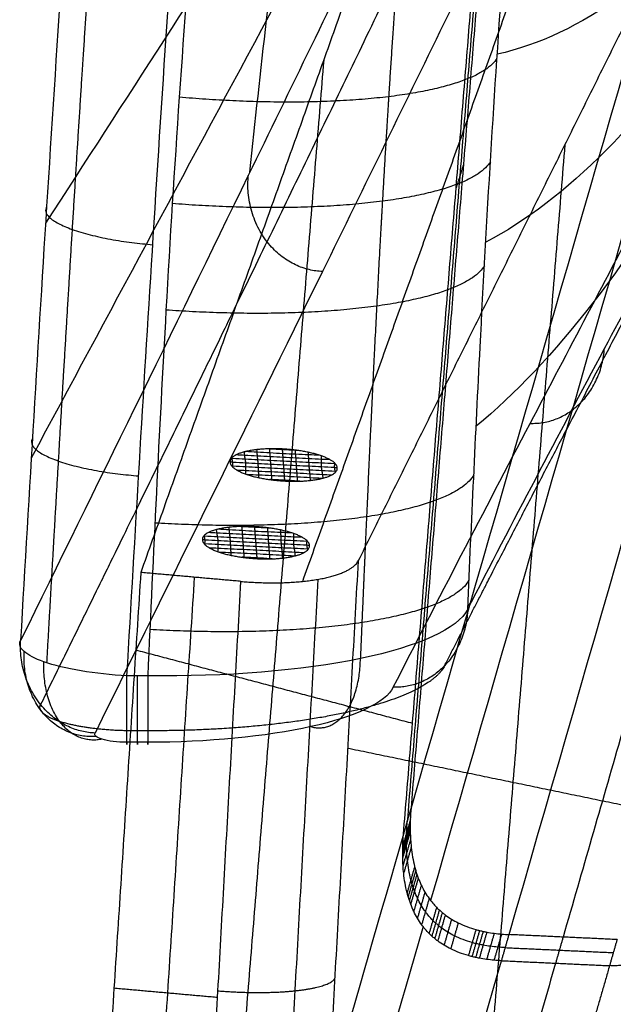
# Model space of a CAD drawing. Header units: millimetres. Extents: x 566 to 1152, y 123 to 715.
# Tile 4 of 34: x 566 to 621, y 329 to 420. Entities that reach past the tile are written whole.
import ezdxf

# ---------------------------------------------------------------- set-up
doc = ezdxf.new("R2010")
doc.units = ezdxf.units.MM
doc.layers.add('Solide2$Calque 02', color=7, linetype='Continuous', true_color=0x16009d)
doc.layers.add('Solide2$Calque 05', color=7, linetype='Continuous', true_color=0x1f1eaa)

msp = doc.modelspace()

# ---------------------------------------------------------------- linework, layer by layer
at = {"layer": 'Solide2$Calque 02'}
for points, knots in [([(636.017, 649.729, 281.351), (626.51, 639.552, 279.573), (617.783, 628.641, 277.695), (606.577, 610.498, 274.617), (603.137, 604.119, 273.541), (597.081, 591.078, 271.336), (594.435, 584.394, 270.202), (589.796, 570.748, 267.871), (587.797, 563.789, 266.672), (584.295, 549.662, 264.217), (582.788, 542.478, 262.957), (578.823, 520.838, 259.134), (576.907, 506.339, 256.538), (573.712, 477.281, 251.297), (572.445, 462.719, 248.655), (570.197, 433.569, 243.346), (569.22, 418.979, 240.679), (567.424, 390.475, 235.457), (566.596, 376.56, 232.902), (565.791, 362.645, 230.338)], [4.29253, 4.29253, 4.29253, 4.29253, 4.41753, 4.41753, 4.48003, 4.48003, 4.54253, 4.54253, 4.60503, 4.60503, 4.66753, 4.66753, 4.79253, 4.79253, 4.91753, 4.91753, 5.04253, 5.04253, 5.1616756, 5.1616756, 5.1616756, 5.1616756]), ([(575.7, 359.367, 241.225), (576.46, 372.548, 243.676), (577.24, 385.727, 246.127), (578.949, 413.15, 251.227), (579.889, 427.392, 253.876), (582.034, 455.848, 259.167), (583.233, 470.062, 261.811), (586.227, 498.425, 267.085), (588.009, 512.576, 269.717), (591.669, 533.695, 273.644), (593.061, 540.726, 274.952), (596.301, 554.56, 277.525), (598.153, 561.38, 278.793), (602.476, 574.756, 281.28), (604.954, 581.31, 282.499), (610.673, 594.096, 284.877), (613.95, 600.359, 286.042), (624.721, 618.171, 289.354), (633.198, 628.845, 291.339), (642.456, 638.794, 293.189)], [-0.8655847, -0.8655847, -0.8655847, -0.8655847, -0.75, -0.75, -0.625, -0.625, -0.5, -0.5, -0.375, -0.375, -0.3125, -0.3125, -0.25, -0.25, -0.1875, -0.1875, -0.125, -0.125, 0, 0, 0, 0]), ([(643.166, 613.973, 288.573), (640.84, 611.891, 288.186), (638.577, 609.737, 287.786), (634.252, 605.199, 286.942), (632.181, 602.826, 286.5), (628.206, 597.885, 285.582), (626.296, 595.309, 285.103), (622.672, 590.031, 284.121), (620.956, 587.329, 283.619), (616.063, 579.06, 282.081), (613.141, 573.327, 281.015), (607.84, 561.51, 278.817), (605.457, 555.408, 277.682), (599.013, 536.784, 274.219), (595.693, 524.119, 271.864), (590.227, 498.489, 267.097), (588.09, 485.522, 264.686), (584.58, 459.393, 259.827), (583.208, 446.216, 257.376), (580.957, 419.843, 252.472), (580.078, 406.638, 250.016), (578.69, 382.077, 245.449), (578.148, 370.723, 243.337), (577.635, 359.367, 241.225)], [1.1157157, 1.1157157, 1.1157157, 1.1157157, 1.1469657, 1.1469657, 1.1782157, 1.1782157, 1.2094657, 1.2094657, 1.2407157, 1.2407157, 1.3032157, 1.3032157, 1.3657157, 1.3657157, 1.4907157, 1.4907157, 1.6157157, 1.6157157, 1.7407157, 1.7407157, 1.8657157, 1.8657157, 1.973042, 1.973042, 1.973042, 1.973042]), ([(587.152, 406.272, 64.984), (587.634, 410.982, 65.558), (588.729, 420.997, 66.795), (590.632, 436.372, 68.74), (592.864, 452.397, 70.809), (595.374, 468.455, 72.919), (598.202, 484.498, 75.056), (601.415, 500.453, 77.204), (605.108, 516.235, 79.344), (609.427, 531.734, 81.456), (614.556, 546.814, 83.511), (620.715, 561.293, 85.475), (628.071, 574.939, 87.306), (636.634, 587.546, 88.964), (646.229, 599.049, 90.438), (653.17, 606.042, 91.312), (656.755, 609.398, 91.726)], [0.3004421, 0.3004421, 0.3004421, 0.3004421, 0.3216158, 0.3453957, 0.3691757, 0.3929556, 0.4167355, 0.4405155, 0.4642954, 0.4880754, 0.5118553, 0.5356353, 0.5594152, 0.5831952, 0.6069751, 0.6307551, 0.6307551, 0.6307551, 0.6307551]), ([(607.421, 365.561, 215.638), (607.781, 373.707, 217.215), (608.155, 381.848, 218.806), (609.187, 401.878, 222.752), (609.888, 413.759, 225.122), (611.633, 437.477, 229.929), (612.677, 449.33, 232.368), (615.312, 472.887, 237.322), (616.899, 484.586, 239.834), (620.911, 507.737, 244.975), (623.331, 519.19, 247.6), (627.984, 536.067, 251.682), (629.715, 541.658, 253.07), (633.616, 552.629, 255.885), (635.774, 557.977, 257.307), (640.642, 568.321, 260.152), (643.347, 573.317, 261.582), (647.985, 580.454, 263.689), (649.628, 582.77, 264.384), (652.229, 586.087, 265.393), (653.121, 587.169, 265.724), (654.957, 589.281, 266.372), (655.914, 590.325, 266.694), (656.873, 591.314, 267)], [3.7283435, 3.7283435, 3.7283435, 3.7283435, 3.8138296, 3.8138296, 3.9388296, 3.9388296, 4.0638296, 4.0638296, 4.1888296, 4.1888296, 4.3138296, 4.3138296, 4.3763296, 4.3763296, 4.4388296, 4.4388296, 4.5013296, 4.5013296, 4.5325796, 4.5325796, 4.5482046, 4.5482046, 4.5638296, 4.5638296, 4.5638296, 4.5638296]), ([(608.569, 450.665, -102.173), (605.287, 443.779, -76.388), (598.116, 428.842, -20.266), (583.87, 399.484, 90.569), (572.876, 377.055, 175.624), (565.791, 362.645, 230.338)], [-2.028184, -2.028184, -2.028184, -2.028184, 77.98509, 172.101511, 341.795367, 341.795367, 341.795367, 341.795367]), ([(607.421, 365.561, 215.638), (611.604, 373.681, 184.323), (619.383, 388.461, 127.138), (629.034, 406.44, 57.082), (636.031, 419.824, 4.732), (641.183, 430.136, -35.604), (645.426, 439.364, -71.494), (647.858, 445.184, -93.783), (648.752, 447.395, -102.173)], [0.076893, 0.076893, 0.076893, 0.076893, 97.205822, 177.472852, 217.295343, 259.313981, 302.216404, 328.130754, 328.130754, 328.130754, 328.130754]), ([(615.271, 440.856, -102.173), (612.053, 434.187, -76.693), (604.957, 419.573, -20.851), (590.788, 390.634, 89.723), (579.804, 368.364, 174.814), (572.725, 354.04, 229.546)], [-0.984385, -0.984385, -0.984385, -0.984385, 77.985089, 172.10151, 341.795367, 341.795367, 341.795367, 341.795367]), ([(600.486, 358.296, 213.285), (604.674, 366.491, 181.974), (612.465, 381.452, 124.807), (622.146, 399.767, 54.825), (629.178, 413.442, 2.574), (634.362, 423.973, -37.663), (638.551, 433.174, -72.82), (640.917, 438.829, -94.429), (641.744, 440.856, -102.173)], [0.076893, 0.076893, 0.076893, 0.076893, 97.205823, 177.472855, 217.295347, 259.313984, 302.216408, 326.164004, 326.164004, 326.164004, 326.164004]), ([(607.421, 365.561, 215.638), (606.525, 363.763, 222.643), (599.211, 360.448, 235.869), (584.844, 359.261, 241.244), (577.635, 359.367, 241.225)], [-0.077078, -0.077078, -0.077078, -0.077078, 16.538219, 33.117099, 33.117099, 33.117099, 33.117099]), ([(575.7, 359.367, 241.225), (572.743, 359.513, 241.279), (568.532, 360.232, 239.324), (565.85, 361.631, 234.347), (565.618, 362.317, 231.676), (565.791, 362.645, 230.338)], [-0.280709, -0.280709, -0.280709, -0.280709, 2.377193, 3.569815, 4.806919, 4.806919, 4.806919, 4.806919]), ([(600.486, 358.296, 213.285), (599.798, 356.892, 218.652), (594.186, 354.243, 228.772), (583.165, 353.172, 232.862), (577.635, 353.18, 232.834)], [-0.077078, -0.077078, -0.077078, -0.077078, 16.538219, 33.117099, 33.117099, 33.117099, 33.117099]), ([(575.7, 353.18, 232.834), (574.815, 353.178, 232.842), (573.548, 353.334, 232.244), (572.742, 353.726, 230.746), (572.673, 353.936, 229.946), (572.725, 354.04, 229.546)], [-0.280709, -0.280709, -0.280709, -0.280709, 2.377193, 3.569815, 4.806919, 4.806919, 4.806919, 4.806919])]:
    msp.add_open_spline(points, degree=3, knots=knots, dxfattribs=at)
for points, weights, knots in [([(636.781, 646.581, 290.213), (636.78, 646.58, 290.212), (636.779, 646.579, 290.212), (636.768, 646.568, 290.21), (636.759, 646.558, 290.208), (636.732, 646.528, 290.203), (636.713, 646.508, 290.199), (636.658, 646.448, 290.188), (636.621, 646.408, 290.181), (636.51, 646.288, 290.159), (636.437, 646.208, 290.145), (635.774, 645.488, 290.015), (635.187, 644.844, 289.898), (633.435, 642.901, 289.547), (632.277, 641.591, 289.31), (628.841, 637.613, 288.592), (626.596, 634.895, 288.102), (622.219, 629.312, 287.097), (620.088, 626.447, 286.582), (616.988, 622.021, 285.787), (615.972, 620.526, 285.519), (613.976, 617.491, 284.975), (612.996, 615.951, 284.7), (610.117, 611.271, 283.862), (608.276, 608.063, 283.288), (606.297, 604.346, 282.623), (606.078, 603.932, 282.549), (605.645, 603.102, 282.401), (605.43, 602.686, 282.326), (604.789, 601.437, 282.103), (604.369, 600.601, 281.953), (603.543, 598.922, 281.653), (603.136, 598.08, 281.503), (602.337, 596.391, 281.201), (601.944, 595.545, 281.05), (600.017, 591.305, 280.291), (598.58, 587.873, 279.677), (596.57, 582.672, 278.744), (595.924, 580.931, 278.432), (594.68, 577.434, 277.804), (594.082, 575.678, 277.489), (592.354, 570.399, 276.54), (591.289, 566.853, 275.901), (589.31, 559.722, 274.614), (588.395, 556.136, 273.965), (586.695, 548.934, 272.661), (585.909, 545.318, 272.004), (584.993, 540.78, 271.179), (584.813, 539.872, 271.014), (584.46, 538.055, 270.684), (584.287, 537.146, 270.518), (583.777, 534.42, 270.022), (583.45, 532.604, 269.691), (582.503, 527.159, 268.698), (581.918, 523.53, 268.035), (580.823, 516.281, 266.71), (580.313, 512.66, 266.047), (579.355, 505.423, 264.721), (578.906, 501.806, 264.058), (578.058, 494.578, 262.731), (577.659, 490.966, 262.067), (576.9, 483.747, 260.74), (576.542, 480.138, 260.077), (575.857, 472.924, 258.749), (575.531, 469.319, 258.085), (574.595, 458.511, 256.094), (574.023, 451.305, 254.765), (572.95, 436.906, 252.108), (572.448, 429.708, 250.779), (571.49, 415.32, 248.121), (571.034, 408.127, 246.792), (570.149, 393.748, 244.133), (569.72, 386.559, 242.802), (568.933, 373.109, 240.312), (568.573, 366.847, 239.152), (568.216, 360.585, 237.992)], [0.783687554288, 0.783687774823, 0.783688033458, 0.783690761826, 0.783693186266, 0.783700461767, 0.783705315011, 0.783719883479, 0.78372960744, 0.78375881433, 0.783778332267, 0.783954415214, 0.784113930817, 0.784601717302, 0.784939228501, 0.785990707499, 0.786743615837, 0.788363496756, 0.789231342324, 0.790632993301, 0.791116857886, 0.792119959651, 0.792641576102, 0.794233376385, 0.795336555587, 0.796631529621, 0.79677623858, 0.797066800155, 0.797212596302, 0.797651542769, 0.797946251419, 0.798539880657, 0.798839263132, 0.799433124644, 0.799728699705, 0.801199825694, 0.802355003, 0.804057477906, 0.804620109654, 0.80573528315, 0.806279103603, 0.807869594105, 0.808875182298, 0.81078253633, 0.811686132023, 0.813377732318, 0.814167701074, 0.815090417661, 0.815271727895, 0.815628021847, 0.815802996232, 0.816318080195, 0.816649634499, 0.817610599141, 0.818206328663, 0.819317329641, 0.819830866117, 0.820799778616, 0.821254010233, 0.82210829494, 0.822506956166, 0.823263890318, 0.823622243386, 0.824302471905, 0.824623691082, 0.825542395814, 0.826098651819, 0.827117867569, 0.827586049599, 0.828447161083, 0.828842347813, 0.829565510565, 0.829894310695, 0.830443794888, 0.830672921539, 0.830871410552], [0.1759607, 0.1759607, 0.1759607, 0.1759607, 0.1759654, 0.1759654, 0.1760024, 0.1760024, 0.1760766, 0.1760766, 0.1762248, 0.1762248, 0.1765213, 0.1765213, 0.1788935, 0.1788935, 0.1836379, 0.1836379, 0.1931267, 0.1931267, 0.2026155, 0.2026155, 0.2073599, 0.2073599, 0.2121043, 0.2121043, 0.221593, 0.221593, 0.2227791, 0.2227791, 0.2239652, 0.2239652, 0.2263374, 0.2263374, 0.2287096, 0.2287096, 0.2310818, 0.2310818, 0.2405706, 0.2405706, 0.245315, 0.245315, 0.2500593, 0.2500593, 0.2595481, 0.2595481, 0.2690369, 0.2690369, 0.2785257, 0.2785257, 0.2808979, 0.2808979, 0.2832701, 0.2832701, 0.2880144, 0.2880144, 0.2975032, 0.2975032, 0.306992, 0.306992, 0.3164808, 0.3164808, 0.3259695, 0.3259695, 0.3354583, 0.3354583, 0.3449471, 0.3449471, 0.3639246, 0.3639246, 0.3829022, 0.3829022, 0.4018797, 0.4018797, 0.4208573, 0.4208573, 0.4373963, 0.4373963, 0.4373963, 0.4373963]), ([(597.456, 360.984, 233.891), (597.503, 362.099, 234.101), (597.551, 363.214, 234.311), (597.74, 367.617, 235.141), (597.884, 370.9, 235.761), (598.326, 380.734, 237.62), (598.636, 387.271, 238.859), (599.146, 397.052, 240.717), (599.322, 400.307, 241.336), (599.694, 406.806, 242.574), (599.888, 410.05, 243.192), (600.297, 416.529, 244.429), (600.512, 419.763, 245.047), (600.966, 426.219, 246.283), (601.205, 429.442, 246.901), (601.711, 435.877, 248.136), (601.977, 439.087, 248.754), (602.4, 443.895, 249.68), (602.545, 445.496, 249.988), (602.842, 448.694, 250.605), (602.995, 450.292, 250.914), (603.467, 455.074, 251.838), (603.798, 458.252, 252.453), (604.324, 463.004, 253.375), (604.504, 464.585, 253.682), (604.874, 467.741, 254.295), (605.064, 469.317, 254.601), (605.649, 474.032, 255.52), (606.06, 477.163, 256.131), (606.712, 481.842, 257.046), (606.936, 483.397, 257.351), (607.394, 486.502, 257.96), (607.63, 488.051, 258.264), (608.355, 492.686, 259.175), (608.864, 495.76, 259.781), (609.671, 500.35, 260.689), (609.947, 501.876, 260.991), (610.514, 504.919, 261.594), (610.805, 506.436, 261.895), (612.298, 513.993, 263.398), (613.617, 519.966, 264.594), (615.835, 528.815, 266.379), (616.611, 531.739, 266.971), (618.252, 537.539, 268.151), (619.116, 540.415, 268.738), (620.489, 544.694, 269.616), (620.959, 546.115, 269.908), (621.92, 548.93, 270.488), (622.412, 550.326, 270.777), (623.923, 554.473, 271.636), (624.978, 557.191, 272.202), (626.642, 561.193, 273.039), (627.209, 562.514, 273.316), (628.372, 565.129, 273.865), (628.968, 566.423, 274.137), (630.796, 570.261, 274.948), (632.072, 572.766, 275.479), (634.757, 577.657, 276.521), (636.164, 580.043, 277.032), (638.019, 582.949, 277.656), (638.394, 583.526, 277.78), (638.964, 584.385, 277.965), (639.155, 584.67, 278.026), (639.54, 585.238, 278.148), (639.733, 585.521, 278.209), (640.703, 586.926, 278.512), (641.495, 588.028, 278.75), (643.112, 590.186, 279.216), (643.936, 591.242, 279.445), (645.62, 593.308, 279.892), (646.48, 594.317, 280.111), (647.796, 595.796, 280.431), (648.239, 596.283, 280.537), (648.911, 597.004, 280.694), (649.136, 597.243, 280.745), (649.419, 597.54, 280.81), (649.475, 597.599, 280.823), (649.56, 597.688, 280.842), (649.589, 597.717, 280.848), (649.631, 597.762, 280.858), (649.645, 597.776, 280.861), (649.674, 597.806, 280.868), (649.689, 597.821, 280.871), (649.731, 597.865, 280.88), (649.759, 597.894, 280.887), (649.814, 597.952, 280.899), (649.841, 597.98, 280.906), (649.921, 598.065, 280.925), (649.974, 598.12, 280.938), (650.028, 598.177, 280.951), (650.031, 598.181, 280.952), (650.035, 598.185, 280.953), (650.035, 598.186, 280.953), (650.037, 598.187, 280.954), (650.038, 598.188, 280.954), (650.041, 598.191, 280.954), (650.043, 598.193, 280.955), (650.052, 598.203, 280.957), (650.06, 598.21, 280.958), (650.083, 598.233, 280.963), (650.098, 598.248, 280.966), (650.144, 598.294, 280.976), (650.174, 598.325, 280.982), (650.266, 598.417, 281.001), (650.327, 598.478, 281.014), (650.511, 598.66, 281.052), (650.634, 598.782, 281.078), (651.003, 599.146, 281.154), (651.25, 599.388, 281.204), (651.995, 600.111, 281.355), (652.497, 600.589, 281.454), (653.002, 601.063, 281.553)], [0.875580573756, 0.875625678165, 0.875672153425, 0.875861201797, 0.876014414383, 0.876509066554, 0.876885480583, 0.877520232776, 0.877743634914, 0.878215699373, 0.878464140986, 0.878985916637, 0.879260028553, 0.879835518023, 0.880136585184, 0.880767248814, 0.881097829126, 0.881616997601, 0.881793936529, 0.882155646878, 0.882340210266, 0.882906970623, 0.883302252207, 0.8839216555, 0.884132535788, 0.884563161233, 0.884782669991, 0.885457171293, 0.885927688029, 0.886664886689, 0.886915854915, 0.88742826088, 0.887689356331, 0.888491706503, 0.889051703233, 0.889929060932, 0.890227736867, 0.890837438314, 0.891147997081, 0.892737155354, 0.89413207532, 0.896395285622, 0.897185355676, 0.898834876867, 0.899693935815, 0.901029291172, 0.901482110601, 0.902405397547, 0.902875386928, 0.904307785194, 0.90529271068, 0.906803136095, 0.907312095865, 0.908338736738, 0.908857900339, 0.910430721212, 0.911499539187, 0.913658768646, 0.914749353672, 0.916110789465, 0.916382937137, 0.916790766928, 0.916926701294, 0.917197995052, 0.917333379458, 0.918008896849, 0.918544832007, 0.919605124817, 0.920129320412, 0.921158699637, 0.921664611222, 0.922408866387, 0.922654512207, 0.923019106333, 0.923139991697, 0.923290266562, 0.923320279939, 0.923365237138, 0.923380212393, 0.9234026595, 0.923410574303, 0.923424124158, 0.923431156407, 0.923453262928, 0.923469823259, 0.923503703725, 0.92352132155, 0.923576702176, 0.923615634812, 0.923662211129, 0.923664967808, 0.923668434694, 0.923669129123, 0.923670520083, 0.923670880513, 0.923671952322, 0.923672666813, 0.923676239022, 0.92367909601, 0.923687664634, 0.923693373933, 0.923710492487, 0.923721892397, 0.923756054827, 0.923778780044, 0.92384680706, 0.923891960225, 0.924026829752, 0.924115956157, 0.924381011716, 0.924554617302, 0.924725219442], [0.0409954, 0.0409954, 0.0409954, 0.0409954, 0.0439754, 0.0439754, 0.0527705, 0.0527705, 0.0703606, 0.0703606, 0.0791557, 0.0791557, 0.0879508, 0.0879508, 0.0967459, 0.0967459, 0.1055409, 0.1055409, 0.114336, 0.114336, 0.1187336, 0.1187336, 0.1231311, 0.1231311, 0.1319262, 0.1319262, 0.1363237, 0.1363237, 0.1407212, 0.1407212, 0.1495163, 0.1495163, 0.1539139, 0.1539139, 0.1583114, 0.1583114, 0.1671065, 0.1671065, 0.171504, 0.171504, 0.1759016, 0.1759016, 0.1934917, 0.1934917, 0.2022868, 0.2022868, 0.2110819, 0.2110819, 0.2154794, 0.2154794, 0.2198769, 0.2198769, 0.228672, 0.228672, 0.2330696, 0.2330696, 0.2374671, 0.2374671, 0.2462622, 0.2462622, 0.2550573, 0.2550573, 0.257256, 0.257256, 0.2583554, 0.2583554, 0.2594548, 0.2594548, 0.2638523, 0.2638523, 0.2682499, 0.2682499, 0.2726474, 0.2726474, 0.2748462, 0.2748462, 0.2759456, 0.2759456, 0.2762204, 0.2762204, 0.2763578, 0.2763578, 0.2764266, 0.2764266, 0.2764953, 0.2764953, 0.2766327, 0.2766327, 0.2767701, 0.2767701, 0.277045, 0.277045, 0.2770621, 0.2770621, 0.2770664, 0.2770664, 0.2770707, 0.2770707, 0.2770793, 0.2770793, 0.2771137, 0.2771137, 0.2771824, 0.2771824, 0.2773198, 0.2773198, 0.2775946, 0.2775946, 0.2781443, 0.2781443, 0.2792437, 0.2792437, 0.2814425, 0.2814425, 0.2814425, 0.2814425]), ([(609.918, 443.846, -102.173), (606.753, 437.159, -76.825), (599.748, 422.5, -21.177), (585.703, 393.485, 89.189), (574.73, 371.078, 174.565), (567.662, 356.691, 229.412)], [0.819643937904, 0.822827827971, 0.82856815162, 0.836504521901, 0.840239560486, 0.84223436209], [-0.898008, -0.898008, -0.898008, -0.898008, 77.985089, 172.10151, 341.795367, 341.795367, 341.795367, 341.795367]), ([(605.271, 360.31, 214.32), (609.428, 368.464, 183.065), (617.134, 383.313, 126.086), (626.717, 401.543, 55.973), (633.663, 415.15, 3.579), (638.771, 425.616, -36.714), (642.948, 434.861, -72.241), (645.341, 440.593, -94.163), (646.199, 442.694, -102.173)], [0.8621651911, 0.863744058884, 0.867590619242, 0.874823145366, 0.881128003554, 0.885931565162, 0.889099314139, 0.889380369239, 0.889119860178], [0.076893, 0.076893, 0.076893, 0.076893, 97.205823, 177.472855, 217.295347, 259.313984, 302.216408, 326.973918, 326.973918, 326.973918, 326.973918]), ([(605.271, 360.31, 214.32), (604.45, 358.62, 220.824), (597.668, 355.45, 233.13), (584.34, 354.215, 238.147), (577.635, 354.25, 238.148)], [0.862164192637, 0.861432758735, 0.858388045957, 0.853726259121, 0.85155473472], [-0.077078, -0.077078, -0.077078, -0.077078, 16.538219, 33.117099, 33.117099, 33.117099, 33.117099]), ([(575.7, 354.25, 238.148), (573.333, 354.287, 238.226), (569.902, 354.762, 236.695), (567.697, 355.853, 232.665), (567.514, 356.416, 230.495), (567.662, 356.691, 229.412)], [0.851547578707, 0.848129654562, 0.843590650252, 0.841457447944, 0.841747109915, 0.842234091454], [-0.280709, -0.280709, -0.280709, -0.280709, 2.377193, 3.569815, 4.806919, 4.806919, 4.806919, 4.806919])]:
    msp.add_rational_spline(points, weights, degree=3, knots=knots, dxfattribs=at)
for points, degree in [([(656.577, 473.575, -102.173), (641.11, 439.504, 0.048), (625.642, 420.725, 109.383), (610.174, 417.239, 225.834)], 3), ([(612.288, 469.8, -92.906), (597.564, 447.035, 17.222), (582.84, 424.27, 127.35), (568.116, 401.504, 237.477)], 3), ([(653.954, 466.559, -102.173), (639.003, 429.82, -0.733), (624.052, 407.548, 107.437), (609.102, 399.743, 222.338)], 3), ([(609.677, 459.482, -92.906), (595.381, 432.866, 15.884), (581.084, 406.25, 124.673), (566.788, 379.634, 233.463)], 3), ([(651.638, 459.212, -102.173), (637.161, 420.032, -1.478), (622.685, 394.5, 105.567), (608.208, 382.616, 218.961)], 3), ([(607.798, 366.297, 212.799), (607.676, 366.159, 213.766), (607.555, 366.023, 214.734), (607.433, 365.887, 215.702)], 3), ([(577.635, 359.367, 241.225), (576.668, 359.367, 241.225), (575.7, 359.367, 241.225)], 2), ([(577.635, 354.25, 238.148), (576.668, 354.25, 238.148), (575.7, 354.25, 238.148)], 2), ([(577.635, 353.18, 232.834), (576.668, 353.18, 232.834), (575.7, 353.18, 232.834)], 2)]:
    msp.add_open_spline(points, degree=degree, dxfattribs=at)
for points, weights in [([(610.148, 416.847, 225.755), (606.346, 410.978, 250.823), (580.565, 413.237, 251.243)], [0.999999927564, 0.757450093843, 0.999999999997]), ([(609.537, 407.223, 223.827), (605.832, 401.281, 249.02), (579.918, 403.333, 249.401)], [0.999999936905, 0.755959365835, 0.999999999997]), ([(593.902, 397.015, 65.342), (586.183, 397.261, 64.403), (586.995, 405.949, 66.208)], [1, 0.668904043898, 1]), ([(568.213, 403.043, 237.759), (566.696, 400.416, 248.859), (578.099, 399.508, 248.69)], [1, 0.658407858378, 1]), ([(608.98, 397.552, 221.904), (605.364, 391.548, 247.21), (579.331, 393.423, 247.559)], [0.999999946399, 0.754617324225, 0.999999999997]), ([(613.24, 382.873, 119.378), (619.6, 382.655, 120.209), (620.152, 389.837, 121.694)], [1, 0.737147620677, 1]), ([(566.896, 381.464, 233.799), (565.446, 378.838, 244.846), (576.792, 377.981, 244.687)], [1, 0.660375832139, 1]), ([(607.991, 378.078, 218.074), (604.526, 371.977, 243.57), (578.298, 373.594, 243.871)], [0.999999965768, 0.752358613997, 0.999999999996]), ([(607.54, 368.273, 216.166), (604.138, 362.137, 241.74), (577.831, 363.676, 242.027)], [0.999999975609, 0.75144000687, 0.999999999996]), ([(607.421, 365.561, 215.638), (607.094, 358.076, 214.124), (600.486, 358.296, 213.285)], [1, 0.7243303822, 1]), ([(572.725, 354.04, 229.546), (565.327, 354.278, 228.637), (565.791, 362.645, 230.338)], [1, 0.684468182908, 1]), ([(572.825, 353.728, 230.739), (565.659, 353.187, 232.807), (566.128, 361.623, 234.32)], [1, 0.683582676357, 1]), ([(573.379, 353.461, 231.761), (567.641, 352.261, 236.344), (567.97, 360.667, 237.717)], [1, 0.68651365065, 1]), ([(592.825, 354.635, 227.272), (597.321, 353.324, 232.283), (597.435, 360.977, 233.917)], [1, 0.715959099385, 1]), ([(575.7, 353.18, 232.834), (575.7, 351.373, 239.739), (575.7, 359.367, 241.225)], [1, 0.703109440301, 1]), ([(576.668, 353.18, 232.834), (576.668, 351.373, 239.739), (576.668, 359.367, 241.225)], [1, 0.703109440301, 1]), ([(577.635, 359.367, 241.225), (577.635, 351.373, 239.739), (577.635, 353.18, 232.834)], [1, 0.703109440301, 1])]:
    msp.add_rational_spline(points, weights, degree=2, dxfattribs=at)
at = {"layer": 'Solide2$Calque 05'}
for points, degree in [([(644.668, 494.441, -466.09), (630.493, 445.315, -342.479), (616.318, 396.188, -218.868), (602.143, 347.062, -95.258)], 3), ([(646.489, 485.831, -466.182), (632.314, 436.704, -342.572), (618.139, 387.578, -218.961), (603.964, 338.451, -95.35)], 3), ([(611.273, 335.272, -95.537), (625.448, 384.398, -219.148), (639.623, 433.525, -342.759), (653.798, 482.651, -466.369)], 3), ([(658.824, 482.42, -466.486), (637.561, 408.73, -281.07), (616.299, 335.04, -95.654)], 2), ([(611.573, 465.907, -91.721), (606.683, 405.877, -91.961), (601.793, 345.847, -92.201)], 2), ([(611.247, 464.994, -88.663), (594.116, 416.991, 72.047), (576.984, 368.988, 232.757)], 2), ([(601.442, 344.633, -89.145), (606.345, 404.813, -88.904), (611.247, 464.994, -88.663)], 2), ([(611.472, 461.581, -94.799), (606.808, 404.322, -95.028), (602.143, 347.062, -95.258)], 2), ([(592.058, 368.158, 232.328), (607.431, 411.235, 88.11), (622.805, 454.312, -56.109)], 2), ([(635.947, 448.07, -38.42), (616.583, 409.064, 93.306), (597.219, 370.058, 225.032)], 2), ([(594.013, 416.703, 73.011), (588.461, 348.553, 72.738), (582.91, 280.404, 72.466)], 2), ([(616.466, 408.83, 94.096), (610.845, 339.828, 93.82), (605.224, 270.827, 93.544)], 2), ([(607.021, 406.941, -95.018), (606.683, 405.877, -91.961), (606.345, 404.813, -88.904)], 2), ([(597.219, 370.058, 225.032), (595.023, 330.922, 216.792), (592.827, 291.787, 208.552)], 2), ([(576.984, 368.988, 232.757), (574.49, 330.271, 224.573), (571.996, 291.553, 216.388)], 2), ([(586.308, 368.155, 233.537), (581.646, 368.572, 233.147), (576.984, 368.988, 232.757)], 2), ([(577.008, 291.105, 216.807), (579.502, 329.823, 224.992), (581.996, 368.54, 233.176)], 2), ([(581.96, 290.663, 217.222), (584.134, 329.409, 225.379), (586.308, 368.155, 233.537)], 2), ([(593.476, 368.351, 231.4), (591.296, 329.509, 223.223), (589.117, 290.668, 215.045)], 2), ([(576.52, 361.777, 231.233), (589.401, 358.365, 71.064), (602.283, 354.953, -89.104)], 2), ([(627.641, 346.118, -38.828), (611.94, 349.364, 91.265), (596.24, 352.609, 221.358)], 2), ([(602.143, 347.062, -95.258), (601.793, 345.847, -92.201), (601.442, 344.633, -89.145)], 2), ([(602.079, 345.961, -95.263), (601.728, 344.746, -92.206), (601.378, 343.531, -89.15)], 2), ([(602.066, 345.23, -95.267), (601.715, 344.015, -92.21), (601.365, 342.8, -89.154)], 2), ([(602.069, 345.595, -95.265), (601.719, 344.38, -92.208), (601.368, 343.166, -89.152)], 2), ([(602.069, 344.864, -95.269), (601.719, 343.649, -92.213), (601.368, 342.435, -89.156)], 2), ([(601.442, 344.633, -89.145), (592.771, 314.579, -13.526), (584.099, 284.526, 62.093), (575.428, 254.473, 137.711)], 3), ([(602.098, 344.134, -95.274), (601.748, 342.919, -92.217), (601.397, 341.704, -89.161)], 2), ([(602.159, 343.405, -95.279), (601.809, 342.191, -92.223), (601.458, 340.976, -89.167)], 2), ([(602.48, 341.597, -95.298), (602.13, 340.382, -92.241), (601.779, 339.168, -89.185)], 2), ([(602.579, 341.239, -95.302), (602.228, 340.025, -92.246), (601.878, 338.81, -89.189)], 2), ([(602.69, 340.886, -95.307), (602.339, 339.671, -92.25), (601.989, 338.456, -89.194)], 2), ([(602.814, 340.537, -95.311), (602.463, 339.322, -92.255), (602.113, 338.108, -89.199)], 2), ([(603.098, 339.869, -95.322), (602.748, 338.654, -92.266), (602.397, 337.439, -89.209)], 2), ([(603.437, 339.23, -95.333), (603.087, 338.015, -92.277), (602.736, 336.801, -89.221)], 2), ([(603.832, 338.628, -95.346), (603.481, 337.413, -92.29), (603.131, 336.198, -89.233)], 2), ([(604.524, 337.81, -95.367), (604.174, 336.596, -92.311), (603.823, 335.381, -89.254)], 2), ([(604.782, 337.562, -95.374), (604.432, 336.347, -92.318), (604.081, 335.132, -89.262)], 2), ([(605.051, 337.327, -95.382), (604.701, 336.112, -92.326), (604.35, 334.898, -89.269)], 2), ([(605.331, 337.106, -95.39), (604.981, 335.892, -92.333), (604.63, 334.677, -89.277)], 2), ([(605.918, 336.708, -95.405), (605.568, 335.493, -92.349), (605.218, 334.279, -89.293)], 2), ([(603.263, 336.022, -89.238), (594.69, 306.311, -14.479), (586.118, 276.599, 60.28), (577.545, 246.888, 135.038)], 3), ([(606.537, 336.367, -95.422), (606.187, 335.152, -92.365), (605.836, 333.937, -89.309)], 2), ([(608.185, 335.74, -95.463), (607.835, 334.525, -92.407), (607.484, 333.311, -89.351)], 2), ([(608.521, 335.651, -95.472), (608.171, 334.437, -92.415), (607.82, 333.222, -89.359)], 2), ([(608.859, 335.573, -95.48), (608.509, 334.358, -92.424), (608.158, 333.144, -89.367)], 2), ([(609.2, 335.504, -95.488), (608.849, 334.29, -92.432), (608.499, 333.075, -89.376)], 2), ([(609.885, 335.395, -95.505), (609.534, 334.18, -92.448), (609.184, 332.965, -89.392)], 2), ([(610.574, 335.318, -95.521), (610.223, 334.104, -92.465), (609.873, 332.889, -89.408)], 2), ([(610.572, 332.843, -89.425), (610.922, 334.057, -92.481), (611.273, 335.272, -95.537)], 2), ([(621.325, 334.808, -95.772), (616.299, 335.04, -95.654), (611.273, 335.272, -95.537)], 2), ([(616.299, 335.04, -95.654), (615.948, 333.825, -92.598), (615.598, 332.611, -89.542)], 2), ([(621.325, 334.808, -95.772), (620.974, 333.593, -92.715), (620.624, 332.379, -89.659)], 2), ([(610.922, 334.057, -92.481), (615.948, 333.825, -92.598), (620.974, 333.593, -92.715)], 2), ([(584.87, 243.768, 134.701), (593.437, 273.46, 59.993), (602.005, 303.151, -14.716), (610.572, 332.843, -89.425)], 3), ([(610.572, 332.843, -89.425), (615.598, 332.611, -89.542), (620.624, 332.379, -89.659)], 2), ([(615.598, 332.611, -89.542), (605.869, 298.894, -4.705), (596.14, 265.177, 80.132)], 2), ([(620.624, 332.379, -89.659), (617.994, 323.266, -66.729), (615.365, 314.152, -43.798)], 2), ([(584.134, 329.409, 225.379), (579.312, 329.84, 224.976), (574.49, 330.271, 224.573)], 2)]:
    msp.add_open_spline(points, degree=degree, dxfattribs=at)
for points, weights, knots in [([(589.773, 377.547, 202.072), (584.808, 377.99, 201.656), (585.324, 379.436, 196.814), (585.84, 380.883, 191.972), (590.805, 380.439, 192.387), (595.77, 379.996, 192.803), (595.254, 378.549, 197.645), (594.738, 377.103, 202.487), (589.773, 377.547, 202.072)], [1, 0.707106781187, 1, 0.707106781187, 1, 0.707106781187, 1, 0.707106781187, 1], [0, 0, 0, 1.570796, 1.570796, 3.141593, 3.141593, 4.712389, 4.712389, 6.283185, 6.283185, 6.283185]), ([(587.192, 370.315, 226.283), (582.227, 370.758, 225.867), (582.743, 372.205, 221.025), (583.259, 373.651, 216.183), (588.224, 373.208, 216.598), (593.189, 372.764, 217.014), (592.673, 371.318, 221.856), (592.157, 369.871, 226.698), (587.192, 370.315, 226.283)], [1, 0.707106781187, 1, 0.707106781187, 1, 0.707106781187, 1, 0.707106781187, 1], [0, 0, 0, 1.570796, 1.570796, 3.141593, 3.141593, 4.712389, 4.712389, 6.283185, 6.283185, 6.283185]), ([(618.263, 324.196, -69.07), (622.376, 323.829, -68.726), (625.427, 326.445, -67.358), (628.478, 329.06, -65.99), (628.68, 333.127, -64.399)], [0.961665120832, 0.905998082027, 1, 0.905998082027, 0.961665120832], [3.145426, 3.145426, 3.145426, 3.926991, 3.926991, 4.708555, 4.708555, 4.708555]), ([(584.169, 330.033, 225.511), (588.169, 329.712, 225.853), (591.326, 330.038, 223.334), (594.483, 330.365, 220.815), (595.036, 331.157, 216.842)], [0.963572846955, 0.910589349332, 1, 0.910589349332, 0.963572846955], [3.14514, 3.14514, 3.14514, 3.907089, 3.907089, 4.669038, 4.669038, 4.669038])]:
    msp.add_rational_spline(points, weights, degree=2, knots=knots, dxfattribs=at)
for points, knots in [([(591.584, 380.351, 192.513), (591.516, 380.354, 192.519), (591.049, 380.371, 192.561), (590.185, 380.406, 192.625), (589.318, 380.46, 192.63), (588.851, 380.492, 192.624), (588.783, 380.496, 192.623)], [295.280701, 295.280701, 295.280701, 295.280701, 295.484473, 296.684448, 297.884423, 298.086807, 298.086807, 298.086807, 298.086807]), ([(589.198, 377.608, 201.991), (589.198, 377.615, 201.97), (589.189, 377.763, 201.486), (589.175, 377.994, 200.731), (589.147, 378.343, 199.595), (589.121, 378.698, 198.44), (589.095, 379.055, 197.277), (589.068, 379.412, 196.113), (589.042, 379.766, 194.958), (589.016, 380.115, 193.822), (588.997, 380.347, 193.068), (588.984, 380.496, 192.584), (588.984, 380.502, 192.563)], [-65.645732, -65.645732, -65.645732, -65.645732, -65.591907, -64.391964, -63.192021, -61.992077, -60.792134, -59.59219, -58.392247, -57.192304, -55.99236, -55.937835, -55.937835, -55.937835, -55.937835]), ([(590.399, 377.502, 202.086), (590.397, 377.528, 202.003), (590.384, 377.697, 201.452), (590.367, 377.939, 200.664), (590.342, 378.283, 199.544), (590.315, 378.636, 198.394), (590.289, 378.993, 197.23), (590.262, 379.35, 196.066), (590.236, 379.703, 194.916), (590.211, 380.047, 193.796), (590.194, 380.289, 193.008), (590.18, 380.458, 192.457), (590.178, 380.484, 192.373)], [-65.791112, -65.791112, -65.791112, -65.791112, -65.591907, -64.391964, -63.192021, -61.992077, -60.792134, -59.59219, -58.392247, -57.192304, -55.99236, -55.792633, -55.792633, -55.792633, -55.792633]), ([(595.107, 379.1, 195.875), (595.085, 379.101, 195.876), (594.588, 379.126, 195.897), (593.813, 379.166, 195.929), (592.645, 379.226, 195.974), (591.458, 379.288, 196.021), (590.262, 379.349, 196.068), (589.067, 379.412, 196.114), (587.88, 379.473, 196.161), (586.712, 379.533, 196.208), (585.936, 379.574, 196.236), (585.439, 379.601, 196.253), (585.417, 379.602, 196.254)], [291.830255, 291.830255, 291.830255, 291.830255, 291.884548, 293.084523, 294.284498, 295.484473, 296.684448, 297.884423, 299.084398, 300.284373, 301.484348, 301.538247, 301.538247, 301.538247, 301.538247]), ([(585.529, 378.824, 198.777), (585.532, 378.844, 198.712), (585.546, 378.982, 198.257), (585.556, 379.238, 197.414), (585.506, 379.498, 196.574), (585.472, 379.639, 196.121), (585.467, 379.659, 196.056)], [-62.192412, -62.192412, -62.192412, -62.192412, -61.992077, -60.792134, -59.59219, -59.390463, -59.390463, -59.390463, -59.390463]), ([(594.614, 379.481, 194.728), (594.332, 379.496, 194.741), (593.684, 379.528, 194.769), (592.625, 379.583, 194.81), (591.43, 379.641, 194.869), (590.236, 379.701, 194.924), (589.042, 379.765, 194.962), (587.847, 379.831, 194.996), (586.788, 379.886, 195.038), (586.139, 379.92, 195.062), (585.857, 379.935, 195.071)], [292.297746, 292.297746, 292.297746, 292.297746, 293.084523, 294.284498, 295.484473, 296.684448, 297.884423, 299.084398, 300.284373, 301.072899, 301.072899, 301.072899, 301.072899]), ([(586.771, 378.144, 200.742), (586.766, 378.251, 200.394), (586.755, 378.478, 199.654), (586.773, 378.82, 198.53), (586.773, 379.175, 197.366), (586.72, 379.533, 196.208), (586.652, 379.88, 195.086), (586.629, 380.107, 194.346), (586.618, 380.214, 193.998)], [-64.262508, -64.262508, -64.262508, -64.262508, -63.192021, -61.992077, -60.792134, -59.59219, -58.392247, -57.320756, -57.320756, -57.320756, -57.320756]), ([(593.676, 379.887, 193.597), (593.317, 379.904, 193.614), (592.557, 379.942, 193.65), (591.403, 379.989, 193.736), (590.212, 380.043, 193.809), (589.016, 380.113, 193.83), (587.862, 380.185, 193.832), (587.102, 380.227, 193.856), (586.743, 380.246, 193.868)], [293.212694, 293.212694, 293.212694, 293.212694, 294.284498, 295.484473, 296.684448, 297.884423, 299.084398, 300.155675, 300.155675, 300.155675, 300.155675]), ([(587.991, 377.809, 201.584), (587.986, 377.893, 201.31), (587.975, 378.087, 200.678), (587.95, 378.404, 199.648), (587.936, 378.76, 198.485), (587.919, 379.116, 197.322), (587.884, 379.473, 196.161), (587.845, 379.83, 194.998), (587.822, 380.147, 193.968), (587.805, 380.34, 193.337), (587.797, 380.425, 193.064)], [-65.180147, -65.180147, -65.180147, -65.180147, -64.391964, -63.192021, -61.992077, -60.792134, -59.59219, -58.392247, -57.192304, -56.405461, -56.405461, -56.405461, -56.405461]), ([(591.594, 377.484, 201.897), (591.593, 377.491, 201.876), (591.58, 377.639, 201.392), (591.561, 377.871, 200.638), (591.536, 378.219, 199.502), (591.509, 378.574, 198.346), (591.482, 378.931, 197.183), (591.457, 379.288, 196.02), (591.43, 379.643, 194.865), (591.403, 379.992, 193.729), (591.388, 380.223, 192.974), (591.38, 380.372, 192.489), (591.379, 380.378, 192.468)], [-65.645967, -65.645967, -65.645967, -65.645967, -65.591907, -64.391964, -63.192021, -61.992077, -60.792134, -59.59219, -58.392247, -57.192304, -55.99236, -55.937873, -55.937873, -55.937873, -55.937873]), ([(592.781, 377.561, 201.396), (592.773, 377.645, 201.122), (592.756, 377.839, 200.491), (592.733, 378.156, 199.461), (592.694, 378.513, 198.298), (592.659, 378.87, 197.137), (592.641, 379.226, 195.975), (592.628, 379.582, 194.812), (592.603, 379.899, 193.781), (592.591, 380.093, 193.149), (592.587, 380.177, 192.875)], [-65.178379, -65.178379, -65.178379, -65.178379, -64.391964, -63.192021, -61.992077, -60.792134, -59.59219, -58.392247, -57.192304, -56.403283, -56.403283, -56.403283, -56.403283]), ([(593.959, 377.772, 200.462), (593.949, 377.879, 200.113), (593.926, 378.106, 199.374), (593.858, 378.453, 198.252), (593.804, 378.811, 197.093), (593.804, 379.166, 195.929), (593.823, 379.508, 194.805), (593.812, 379.735, 194.065), (593.806, 379.842, 193.717)], [-64.263197, -64.263197, -64.263197, -64.263197, -63.192021, -61.992077, -60.792134, -59.59219, -58.392247, -57.320765, -57.320765, -57.320765, -57.320765]), ([(595.28, 378.734, 197.035), (595.194, 378.739, 197.038), (594.628, 378.768, 197.061), (593.818, 378.81, 197.092), (592.667, 378.87, 197.137), (591.485, 378.931, 197.183), (590.289, 378.993, 197.23), (589.093, 379.055, 197.277), (587.911, 379.116, 197.323), (586.759, 379.176, 197.368), (585.95, 379.218, 197.399), (585.384, 379.247, 197.421), (585.298, 379.252, 197.425)], [291.685142, 291.685142, 291.685142, 291.685142, 291.884548, 293.084523, 294.284498, 295.484473, 296.684448, 297.884423, 299.084398, 300.284373, 301.484348, 301.683554, 301.683554, 301.683554, 301.683554]), ([(595.16, 378.384, 198.206), (595.139, 378.385, 198.207), (594.641, 378.412, 198.224), (593.866, 378.453, 198.252), (592.697, 378.513, 198.299), (591.511, 378.574, 198.345), (590.315, 378.637, 198.391), (589.12, 378.698, 198.439), (587.933, 378.76, 198.485), (586.765, 378.82, 198.53), (585.99, 378.86, 198.562), (585.493, 378.885, 198.584), (585.471, 378.886, 198.585)], [291.830515, 291.830515, 291.830515, 291.830515, 291.884548, 293.084523, 294.284498, 295.484473, 296.684448, 297.884423, 299.084398, 300.284373, 301.484348, 301.538295, 301.538295, 301.538295, 301.538295]), ([(595.111, 378.327, 198.404), (595.106, 378.347, 198.339), (595.071, 378.488, 197.885), (595.021, 378.747, 197.045), (595.032, 379.005, 196.202), (595.046, 379.143, 195.747), (595.048, 379.163, 195.681)], [-62.194207, -62.194207, -62.194207, -62.194207, -61.992077, -60.792134, -59.59219, -59.39055, -59.39055, -59.39055, -59.39055]), ([(594.721, 378.051, 199.389), (594.439, 378.066, 199.398), (593.79, 378.1, 199.421), (592.73, 378.155, 199.464), (591.536, 378.221, 199.498), (590.341, 378.285, 199.536), (589.148, 378.344, 199.591), (587.953, 378.403, 199.65), (586.894, 378.458, 199.691), (586.246, 378.49, 199.719), (585.965, 378.505, 199.732)], [292.296028, 292.296028, 292.296028, 292.296028, 293.084523, 294.284498, 295.484473, 296.684448, 297.884423, 299.084398, 300.284373, 301.070549, 301.070549, 301.070549, 301.070549]), ([(593.834, 377.74, 200.591), (593.476, 377.759, 200.603), (592.716, 377.8, 200.627), (591.561, 377.873, 200.63), (590.366, 377.943, 200.65), (589.174, 377.997, 200.723), (588.021, 378.044, 200.81), (587.261, 378.081, 200.846), (586.903, 378.099, 200.862)], [293.21357, 293.21357, 293.21357, 293.21357, 294.284498, 295.484473, 296.684448, 297.884423, 299.084398, 300.155189, 300.155189, 300.155189, 300.155189]), ([(591.793, 377.49, 201.836), (591.726, 377.494, 201.835), (591.259, 377.526, 201.83), (590.393, 377.579, 201.835), (589.529, 377.615, 201.899), (589.063, 377.632, 201.94), (588.996, 377.635, 201.946)], [295.283664, 295.283664, 295.283664, 295.283664, 295.484473, 296.684448, 297.884423, 298.085808, 298.085808, 298.085808, 298.085808]), ([(585.41, 370.578, 225.795), (585.406, 370.662, 225.521), (585.394, 370.855, 224.889), (585.369, 371.172, 223.859), (585.356, 371.528, 222.696), (585.338, 371.884, 221.534), (585.303, 372.241, 220.372), (585.264, 372.599, 219.21), (585.241, 372.915, 218.179), (585.224, 373.109, 217.548), (585.216, 373.193, 217.275)], [-89.982826, -89.982826, -89.982826, -89.982826, -89.19466, -87.994717, -86.794774, -85.59483, -84.394887, -83.194943, -81.995, -81.208154, -81.208154, -81.208154, -81.208154]), ([(589.003, 373.12, 216.724), (588.935, 373.122, 216.73), (588.468, 373.139, 216.772), (587.604, 373.174, 216.836), (586.737, 373.229, 216.841), (586.27, 373.26, 216.835), (586.202, 373.265, 216.835)], [298.415319, 298.415319, 298.415319, 298.415319, 298.619159, 299.819134, 301.019109, 301.221488, 301.221488, 301.221488, 301.221488]), ([(586.617, 370.376, 226.202), (586.617, 370.383, 226.181), (586.608, 370.531, 225.697), (586.594, 370.763, 224.942), (586.566, 371.112, 223.806), (586.54, 371.466, 222.651), (586.514, 371.823, 221.488), (586.487, 372.18, 220.324), (586.461, 372.535, 219.169), (586.435, 372.884, 218.033), (586.417, 373.115, 217.279), (586.404, 373.264, 216.795), (586.403, 373.27, 216.774)], [-90.448419, -90.448419, -90.448419, -90.448419, -90.394604, -89.19466, -87.994717, -86.794774, -85.59483, -84.394887, -83.194943, -81.995, -80.795057, -80.740533, -80.740533, -80.740533, -80.740533]), ([(587.818, 370.271, 226.297), (587.816, 370.296, 226.214), (587.803, 370.465, 225.663), (587.786, 370.707, 224.875), (587.761, 371.051, 223.755), (587.734, 371.404, 222.605), (587.708, 371.761, 221.441), (587.681, 372.119, 220.277), (587.655, 372.471, 219.127), (587.63, 372.815, 218.007), (587.613, 373.057, 217.219), (587.6, 373.226, 216.668), (587.598, 373.252, 216.584)], [-90.593809, -90.593809, -90.593809, -90.593809, -90.394604, -89.19466, -87.994717, -86.794774, -85.59483, -84.394887, -83.194943, -81.995, -80.795057, -80.595326, -80.595326, -80.595326, -80.595326]), ([(589.013, 370.252, 226.108), (589.012, 370.259, 226.087), (588.999, 370.408, 225.603), (588.98, 370.639, 224.849), (588.955, 370.988, 223.713), (588.929, 371.342, 222.558), (588.901, 371.699, 221.394), (588.876, 372.056, 220.231), (588.85, 372.411, 219.076), (588.822, 372.76, 217.94), (588.807, 372.992, 217.185), (588.799, 373.14, 216.7), (588.798, 373.147, 216.679)], [-90.448664, -90.448664, -90.448664, -90.448664, -90.394604, -89.19466, -87.994717, -86.794774, -85.59483, -84.394887, -83.194943, -81.995, -80.795057, -80.740551, -80.740551, -80.740551, -80.740551]), ([(592.526, 371.868, 220.086), (592.504, 371.869, 220.087), (592.007, 371.894, 220.109), (591.232, 371.934, 220.14), (590.064, 371.995, 220.185), (588.877, 372.056, 220.232), (587.681, 372.118, 220.279), (586.486, 372.18, 220.326), (585.299, 372.241, 220.372), (584.131, 372.302, 220.419), (583.355, 372.342, 220.447), (582.858, 372.369, 220.464), (582.837, 372.37, 220.465)], [294.964943, 294.964943, 294.964943, 294.964943, 295.019234, 296.219209, 297.419184, 298.619159, 299.819134, 301.019109, 302.219084, 303.419059, 304.619034, 304.672934, 304.672934, 304.672934, 304.672934]), ([(582.949, 371.592, 222.988), (582.951, 371.612, 222.923), (582.965, 371.75, 222.468), (582.976, 372.007, 221.625), (582.925, 372.267, 220.785), (582.891, 372.407, 220.332), (582.886, 372.428, 220.267)], [-86.995092, -86.995092, -86.995092, -86.995092, -86.794774, -85.59483, -84.394887, -84.19315, -84.19315, -84.19315, -84.19315]), ([(592.033, 372.25, 218.939), (591.752, 372.264, 218.952), (591.103, 372.297, 218.98), (590.044, 372.352, 219.021), (588.849, 372.41, 219.08), (587.655, 372.469, 219.135), (586.461, 372.534, 219.173), (585.266, 372.599, 219.207), (584.207, 372.654, 219.25), (583.558, 372.688, 219.273), (583.276, 372.704, 219.282)], [295.432432, 295.432432, 295.432432, 295.432432, 296.219209, 297.419184, 298.619159, 299.819134, 301.019109, 302.219084, 303.419059, 304.207593, 304.207593, 304.207593, 304.207593]), ([(584.191, 370.913, 224.953), (584.185, 371.019, 224.605), (584.174, 371.246, 223.865), (584.192, 371.588, 222.741), (584.193, 371.944, 221.578), (584.139, 372.301, 220.419), (584.071, 372.648, 219.297), (584.048, 372.876, 218.557), (584.037, 372.983, 218.209)], [-89.065184, -89.065184, -89.065184, -89.065184, -87.994717, -86.794774, -85.59483, -84.394887, -83.194943, -82.123441, -82.123441, -82.123441, -82.123441]), ([(591.095, 372.655, 217.808), (590.737, 372.673, 217.825), (589.976, 372.71, 217.861), (588.822, 372.758, 217.947), (587.631, 372.811, 218.02), (586.435, 372.881, 218.041), (585.281, 372.954, 218.043), (584.521, 372.995, 218.067), (584.163, 373.014, 218.079)], [296.347365, 296.347365, 296.347365, 296.347365, 297.419184, 298.619159, 299.819134, 301.019109, 302.219084, 303.290372, 303.290372, 303.290372, 303.290372]), ([(590.2, 370.33, 225.607), (590.192, 370.414, 225.333), (590.175, 370.608, 224.702), (590.152, 370.924, 223.672), (590.113, 371.282, 222.509), (590.078, 371.638, 221.348), (590.06, 371.995, 220.186), (590.047, 372.351, 219.023), (590.022, 372.667, 217.992), (590.01, 372.861, 217.36), (590.006, 372.945, 217.086)], [-89.981069, -89.981069, -89.981069, -89.981069, -89.19466, -87.994717, -86.794774, -85.59483, -84.394887, -83.194943, -81.995, -81.205958, -81.205958, -81.205958, -81.205958]), ([(591.379, 370.54, 224.673), (591.368, 370.647, 224.324), (591.345, 370.874, 223.585), (591.277, 371.222, 222.463), (591.223, 371.579, 221.304), (591.223, 371.935, 220.14), (591.242, 372.277, 219.016), (591.231, 372.503, 218.276), (591.225, 372.61, 217.928)], [-89.065879, -89.065879, -89.065879, -89.065879, -87.994717, -86.794774, -85.59483, -84.394887, -83.194943, -82.123449, -82.123449, -82.123449, -82.123449]), ([(592.699, 371.503, 221.246), (592.613, 371.507, 221.249), (592.047, 371.536, 221.272), (591.237, 371.578, 221.303), (590.086, 371.638, 221.348), (588.904, 371.699, 221.394), (587.708, 371.761, 221.441), (586.512, 371.823, 221.488), (585.33, 371.885, 221.534), (584.179, 371.944, 221.579), (583.369, 371.986, 221.61), (582.803, 372.015, 221.633), (582.717, 372.02, 221.636)], [294.819827, 294.819827, 294.819827, 294.819827, 295.019234, 296.219209, 297.419184, 298.619159, 299.819134, 301.019109, 302.219084, 303.419059, 304.619034, 304.818239, 304.818239, 304.818239, 304.818239]), ([(592.579, 371.152, 222.417), (592.558, 371.154, 222.418), (592.06, 371.18, 222.435), (591.285, 371.221, 222.463), (590.117, 371.281, 222.51), (588.93, 371.343, 222.556), (587.734, 371.405, 222.602), (586.539, 371.467, 222.65), (585.352, 371.528, 222.696), (584.184, 371.589, 222.741), (583.409, 371.628, 222.773), (582.912, 371.654, 222.795), (582.89, 371.655, 222.796)], [294.965201, 294.965201, 294.965201, 294.965201, 295.019234, 296.219209, 297.419184, 298.619159, 299.819134, 301.019109, 302.219084, 303.419059, 304.619034, 304.672977, 304.672977, 304.672977, 304.672977]), ([(592.53, 371.095, 222.615), (592.525, 371.115, 222.55), (592.491, 371.256, 222.096), (592.44, 371.516, 221.256), (592.451, 371.773, 220.413), (592.465, 371.911, 219.958), (592.467, 371.931, 219.892)], [-86.996898, -86.996898, -86.996898, -86.996898, -86.794774, -85.59483, -84.394887, -84.193253, -84.193253, -84.193253, -84.193253]), ([(592.14, 370.819, 223.6), (591.858, 370.834, 223.609), (591.209, 370.869, 223.632), (590.149, 370.923, 223.675), (588.955, 370.989, 223.709), (587.76, 371.053, 223.747), (586.567, 371.113, 223.802), (585.372, 371.171, 223.861), (584.313, 371.226, 223.902), (583.665, 371.259, 223.93), (583.384, 371.273, 223.943)], [295.430722, 295.430722, 295.430722, 295.430722, 296.219209, 297.419184, 298.619159, 299.819134, 301.019109, 302.219084, 303.419059, 304.205224, 304.205224, 304.205224, 304.205224]), ([(591.253, 370.508, 224.803), (590.895, 370.528, 224.814), (590.135, 370.569, 224.838), (588.981, 370.642, 224.841), (587.785, 370.711, 224.862), (586.594, 370.765, 224.935), (585.44, 370.812, 225.021), (584.68, 370.85, 225.057), (584.322, 370.867, 225.073)], [296.34827, 296.34827, 296.34827, 296.34827, 297.419184, 298.619159, 299.819134, 301.019109, 302.219084, 303.289854, 303.289854, 303.289854, 303.289854]), ([(589.212, 370.258, 226.047), (589.145, 370.263, 226.047), (588.678, 370.294, 226.041), (587.812, 370.348, 226.046), (586.949, 370.383, 226.11), (586.482, 370.4, 226.151), (586.415, 370.403, 226.157)], [298.418349, 298.418349, 298.418349, 298.418349, 298.619159, 299.819134, 301.019109, 301.220456, 301.220456, 301.220456, 301.220456]), ([(602.143, 347.062, -95.258), (602.113, 346.695, -95.259), (602.084, 346.206, -95.261), (602.068, 345.595, -95.265), (602.065, 345.23, -95.267), (602.069, 344.742, -95.27), (602.093, 344.133, -95.274), (602.184, 343.036, -95.282), (602.349, 342.067, -95.292), (602.577, 341.239, -95.302), (602.688, 340.885, -95.306), (602.852, 340.424, -95.313), (603.089, 339.864, -95.322), (603.428, 339.224, -95.333), (603.691, 338.822, -95.342), (604.043, 338.338, -95.353), (604.352, 337.972, -95.362), (604.78, 337.559, -95.374), (605.05, 337.325, -95.382), (605.423, 337.03, -95.392), (605.913, 336.699, -95.405), (606.846, 336.186, -95.43), (607.729, 335.858, -95.452), (608.521, 335.649, -95.472), (608.859, 335.571, -95.48), (609.313, 335.48, -95.491), (609.884, 335.389, -95.505), (610.576, 335.313, -95.521), (611.039, 335.283, -95.532), (611.273, 335.272, -95.537)], [-16.730848, -16.730848, -16.730848, -16.730848, -15.683728, -15.336849, -14.98997, -14.643091, -13.949333, -13.255576, -11.508977, -11.155811, -10.802644, -10.449478, -9.7548, -9.060122, -8.365445, -8.365445, -7.32523, -6.976089, -6.626949, -6.277808, -5.579527, -4.881246, -3.126613, -2.780048, -2.433483, -2.086918, -1.393788, -0.700658, 0, 0, 0, 0]), ([(610.922, 334.057, -92.481), (610.689, 334.068, -92.476), (610.225, 334.099, -92.465), (609.533, 334.174, -92.448), (608.962, 334.265, -92.435), (608.509, 334.357, -92.424), (608.17, 334.435, -92.415), (607.379, 334.643, -92.396), (606.495, 334.971, -92.374), (605.563, 335.484, -92.349), (605.072, 335.816, -92.336), (604.699, 336.11, -92.326), (604.43, 336.345, -92.318), (604.002, 336.758, -92.306), (603.692, 337.123, -92.296), (603.341, 337.607, -92.285), (603.077, 338.009, -92.277), (602.738, 338.649, -92.265), (602.501, 339.209, -92.257), (602.337, 339.67, -92.25), (602.226, 340.024, -92.246), (601.998, 340.853, -92.235), (601.833, 341.821, -92.226), (601.742, 342.918, -92.217), (601.719, 343.527, -92.213), (601.714, 344.015, -92.21), (601.717, 344.38, -92.208), (601.734, 344.992, -92.205), (601.763, 345.481, -92.203), (601.793, 345.847, -92.201)], [0, 0, 0, 0, 0.700658, 1.393788, 2.086918, 2.433483, 2.780048, 3.126613, 4.881246, 5.579527, 6.277808, 6.626949, 6.976089, 7.32523, 8.365445, 8.365445, 9.060122, 9.7548, 10.449478, 10.802644, 11.155811, 11.508977, 13.255576, 13.949333, 14.643091, 14.98997, 15.336849, 15.683728, 16.730848, 16.730848, 16.730848, 16.730848]), ([(610.572, 332.843, -89.425), (610.338, 332.853, -89.419), (609.875, 332.884, -89.408), (609.183, 332.96, -89.392), (608.612, 333.051, -89.378), (608.158, 333.142, -89.367), (607.82, 333.22, -89.359), (607.029, 333.429, -89.34), (606.145, 333.756, -89.317), (605.212, 334.269, -89.293), (604.722, 334.601, -89.28), (604.349, 334.895, -89.269), (604.079, 335.13, -89.262), (603.651, 335.543, -89.249), (603.342, 335.908, -89.24), (602.99, 336.392, -89.229), (602.727, 336.794, -89.221), (602.388, 337.435, -89.209), (602.151, 337.994, -89.2), (601.987, 338.456, -89.194), (601.876, 338.809, -89.189), (601.648, 339.638, -89.179), (601.483, 340.607, -89.17), (601.392, 341.704, -89.161), (601.368, 342.313, -89.157), (601.364, 342.8, -89.154), (601.367, 343.166, -89.152), (601.383, 343.777, -89.149), (601.413, 344.266, -89.146), (601.442, 344.633, -89.145)], [0, 0, 0, 0, 0.700658, 1.393788, 2.086918, 2.433483, 2.780048, 3.126613, 4.881246, 5.579527, 6.277808, 6.626949, 6.976089, 7.32523, 8.365445, 8.365445, 9.060122, 9.7548, 10.449478, 10.802644, 11.155811, 11.508977, 13.255576, 13.949333, 14.643091, 14.98997, 15.336849, 15.683728, 16.730848, 16.730848, 16.730848, 16.730848])]:
    msp.add_open_spline(points, degree=3, knots=knots, dxfattribs=at)
for points, weights in [([(586.308, 368.155, 233.537), (591.943, 367.652, 234.008), (596.411, 368.431, 230.526), (597.219, 370.058, 225.032)], [1, 0.814025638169, 0.814025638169, 1]), ([(631.598, 343.241, -89.848), (631.058, 336.607, -89.875), (626.512, 332.107, -89.796), (620.624, 332.379, -89.659)], [0.999999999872, 0.804737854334, 0.804737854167, 0.99999999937])]:
    msp.add_rational_spline(points, weights, degree=3, dxfattribs=at)

doc.saveas('drawing.dxf')
